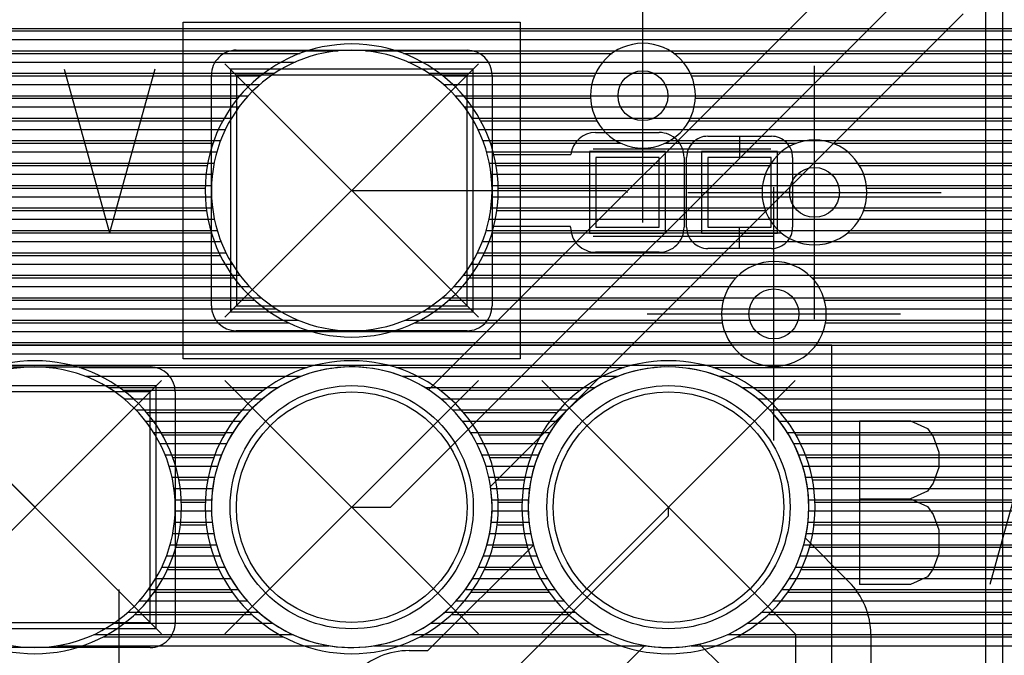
# Model space of a CAD drawing. Extents: x 25 to 291, y 23 to 136.
# Tile 74 of 147: x 74 to 82, y 74 to 79. Entities that reach past the tile are written whole.
import ezdxf

# ---------------------------------------------------------------- set-up
doc = ezdxf.new("R2010")
doc.units = 0
doc.layers.get('0').update_dxf_attribs({"linetype": 'CONTINUOUS'})
for name, color, linetype in [('copper_layer_2', 1, 'CONTINUOUS'), ('copper_layer_3', 3, 'CONTINUOUS'), ('copper_layer_bottom', 4, 'CONTINUOUS'), ('copper_layer_top', 5, 'CONTINUOUS'), ('drill_drawing', 6, 'CONTINUOUS'), ('paste_mask_top', 2, 'CONTINUOUS'), ('silkscreen_top', 1, 'CONTINUOUS'), ('solder_mask_bottom', 1, 'CONTINUOUS'), ('solder_mask_top', 1, 'CONTINUOUS')]:
    doc.layers.add(name, color=color, linetype=linetype)

# ---------------------------------------------------------------- blocks, each defined once
blk = doc.blocks.new('D20')
blk.add_circle((0, 0), 0.2)
blk = doc.blocks.new('D163')
blk.add_lwpolyline([(0.92456, 0.92456), (-0.92456, 0.92456), (-0.92456, -0.92456), (0.92456, -0.92456)], close=True)
blk = doc.blocks.new('D164')
blk.add_circle((0, 0), 0.9249)
blk = doc.blocks.new('D466')
blk.add_lwpolyline([(0.254, 0.2794), (-0.254, 0.2794), (-0.254, -0.2794), (0.254, -0.2794)], close=True)
blk = doc.blocks.new('D446')
blk.add_lwpolyline([(0.97282, 0.97282), (-0.97282, 0.97282), (-0.97282, -0.97282), (0.97282, -0.97282)], close=True)
blk = doc.blocks.new('D447')
blk.add_circle((0, 0), 0.975)
blk = doc.blocks.new('D555')
blk.add_lwpolyline([(0.3048, 0.32766), (-0.3048, 0.32766), (-0.3048, -0.32766), (0.3048, -0.32766)], close=True)

msp = doc.modelspace()

# ---------------------------------------------------------------- linework, layer by layer
at = {"layer": 'copper_layer_2', "color": 1}
for points in [[(45.800102, 78.889764), (86.050292, 78.889764)], [(45.800102, 78.799848), (86.050292, 78.799848)], [(45.800102, 78.709931), (76.580645, 78.709931)], [(76.799594, 78.709931), (86.050292, 78.709931)], [(45.800102, 78.619761), (76.236982, 78.619761)], [(77.14351, 78.619761), (86.050292, 78.619761)], [(45.800102, 78.529845), (76.071628, 78.529845)], [(77.308865, 78.529845), (86.050292, 78.529845)], [(45.800102, 78.439929), (75.952756, 78.439929)], [(77.427483, 78.439929), (86.050292, 78.439929)], [(45.800102, 78.349759), (75.8603, 78.349759)], [(77.519939, 78.349759), (86.050292, 78.349759)], [(45.800102, 78.259843), (75.786132, 78.259843)], [(77.594107, 78.259843), (86.050292, 78.259843)], [(45.800102, 78.169926), (75.725933, 78.169926)], [(77.654305, 78.169926), (86.050292, 78.169926)], [(45.800102, 78.079756), (75.677419, 78.079756)], [(77.703073, 78.079756), (86.050292, 78.079756)], [(45.800102, 77.98984), (75.638557, 77.98984)], [(77.741681, 77.98984), (86.050292, 77.98984)], [(45.800102, 77.899924), (75.608585, 77.899924)], [(77.771654, 77.899924), (86.050292, 77.899924)], [(45.800102, 77.809754), (75.586741, 77.809754)], [(77.793498, 77.809754), (86.050292, 77.809754)], [(45.800102, 77.719837), (75.572517, 77.719837)], [(77.807722, 77.719837), (86.050292, 77.719837)], [(45.800102, 77.629921), (75.565913, 77.629921)], [(77.81458, 77.629921), (86.050292, 77.629921)], [(45.800102, 77.539751), (75.566167, 77.539751)], [(77.814072, 77.539751), (86.050292, 77.539751)], [(45.800102, 77.449835), (75.574041, 77.449835)], [(77.806452, 77.449835), (86.050292, 77.449835)], [(45.800102, 77.359919), (75.589027, 77.359919)], [(77.791212, 77.359919), (86.050292, 77.359919)], [(45.800102, 77.269749), (75.611633, 77.269749)], [(77.768606, 77.269749), (86.050292, 77.269749)], [(45.800102, 77.179832), (75.642621, 77.179832)], [(77.737617, 77.179832), (86.050292, 77.179832)], [(45.800102, 77.089916), (75.682499, 77.089916)], [(77.697739, 77.089916), (86.050292, 77.089916)], [(45.800102, 76.999746), (75.732537, 76.999746)], [(77.647955, 76.999746), (86.050292, 76.999746)], [(45.800102, 76.90983), (75.79426, 76.90983)], [(77.586233, 76.90983), (86.050292, 76.90983)], [(45.800102, 76.819914), (75.870206, 76.819914)], [(77.510033, 76.819914), (86.050292, 76.819914)], [(45.800102, 76.729743), (75.965202, 76.729743)], [(77.415037, 76.729743), (86.050292, 76.729743)], [(45.800102, 76.639827), (76.088138, 76.639827)], [(77.292355, 76.639827), (86.050292, 76.639827)], [(45.800102, 76.549911), (76.261875, 76.549911)], [(77.118364, 76.549911), (86.050292, 76.549911)], [(45.800102, 76.459741), (86.050292, 76.459741)], [(45.800102, 76.369825), (86.050292, 76.369825)], [(45.800102, 76.279909), (86.050292, 76.279909)], [(45.800102, 76.189738), (86.050292, 76.189738)], [(74.554991, 76.099822), (76.285497, 76.099822)], [(77.094996, 76.099822), (78.825502, 76.099822)], [(79.635001, 76.099822), (86.050292, 76.099822)], [(74.737363, 76.009906), (76.103124, 76.009906)], [(77.277369, 76.009906), (78.643129, 76.009906)], [(79.817374, 76.009906), (86.050292, 76.009906)], [(74.863856, 75.919736), (75.976378, 75.919736)], [(77.403861, 75.919736), (78.516383, 75.919736)], [(79.943866, 75.919736), (86.050292, 75.919736)], [(74.961138, 75.82982), (75.879096, 75.82982)], [(77.501143, 75.82982), (78.419101, 75.82982)], [(80.041148, 75.82982), (86.050292, 75.82982)], [(75.038862, 75.739903), (75.801372, 75.739903)], [(77.578867, 75.739903), (78.341377, 75.739903)], [(80.118872, 75.739903), (86.050292, 75.739903)], [(75.102108, 75.649733), (75.738379, 75.649733)], [(77.642113, 75.649733), (78.278385, 75.649733)], [(80.182118, 75.649733), (86.050292, 75.649733)], [(75.153162, 75.559817), (75.687325, 75.559817)], [(77.693167, 75.559817), (78.22733, 75.559817)], [(80.233172, 75.559817), (86.050292, 75.559817)], [(75.194056, 75.469901), (75.646431, 75.469901)], [(77.734061, 75.469901), (78.186436, 75.469901)], [(80.274067, 75.469901), (86.050292, 75.469901)], [(75.225806, 75.379731), (75.614427, 75.379731)], [(77.765812, 75.379731), (78.154432, 75.379731)], [(80.305817, 75.379731), (86.050292, 75.379731)], [(75.249428, 75.289815), (75.591059, 75.289815)], [(77.789434, 75.289815), (78.131064, 75.289815)], [(80.329439, 75.289815), (86.050292, 75.289815)], [(75.265177, 75.199898), (75.575057, 75.199898)], [(77.805182, 75.199898), (78.115062, 75.199898)], [(80.345187, 75.199898), (86.050292, 75.199898)], [(75.273559, 75.109728), (75.566675, 75.109728)], [(77.813564, 75.109728), (78.10668, 75.109728)], [(80.353569, 75.109728), (86.050292, 75.109728)], [(75.274829, 75.019812), (75.565659, 75.019812)], [(77.814834, 75.019812), (78.105664, 75.019812)], [(80.354839, 75.019812), (86.050292, 75.019812)], [(75.268733, 74.929896), (75.571501, 74.929896)], [(77.808738, 74.929896), (78.111506, 74.929896)], [(80.348743, 74.929896), (86.050292, 74.929896)], [(75.255271, 74.839726), (75.584963, 74.839726)], [(77.795276, 74.839726), (78.124968, 74.839726)], [(80.335281, 74.839726), (86.050292, 74.839726)], [(75.234442, 74.749809), (75.606045, 74.749809)], [(77.774448, 74.749809), (78.14605, 74.749809)], [(80.314453, 74.749809), (86.050292, 74.749809)], [(75.205232, 74.659893), (75.635001, 74.659893)], [(77.745237, 74.659893), (78.175006, 74.659893)], [(80.285243, 74.659893), (86.050292, 74.659893)], [(75.167386, 74.569723), (75.672847, 74.569723)], [(77.707391, 74.569723), (78.212852, 74.569723)], [(80.247396, 74.569723), (86.050292, 74.569723)], [(75.119888, 74.479807), (75.720345, 74.479807)], [(77.659893, 74.479807), (78.260351, 74.479807)], [(80.199898, 74.479807), (86.050292, 74.479807)], [(75.06096, 74.389891), (75.779274, 74.389891)], [(77.600965, 74.389891), (78.319279, 74.389891)], [(80.14097, 74.389891), (86.050292, 74.389891)], [(74.988316, 74.299721), (75.851918, 74.299721)], [(77.528321, 74.299721), (78.391923, 74.299721)], [(80.068326, 74.299721), (86.050292, 74.299721)], [(74.898146, 74.209804), (75.942088, 74.209804)], [(77.438151, 74.209804), (78.482093, 74.209804)], [(79.978156, 74.209804), (86.050292, 74.209804)], [(74.782576, 74.119888), (76.057658, 74.119888)], [(77.322581, 74.119888), (78.597663, 74.119888)], [(79.862586, 74.119888), (86.050292, 74.119888)], [(74.624079, 74.029718), (76.216154, 74.029718)], [(77.164084, 74.029718), (78.75616, 74.029718)], [(79.704089, 74.029718), (86.050292, 74.029718)], [(74.331217, 73.939802), (76.509017, 73.939802)], [(76.871222, 73.939802), (79.049022, 73.939802)], [(79.411227, 73.939802), (86.050292, 73.939802)]]:
    msp.add_lwpolyline(points, dxfattribs=at)
for points in [[(77.815088, 77.590043), (77.815088, 77.590043), (77.815088, 77.590043, 1), (75.565151, 77.590043), (75.565151, 77.590043), (75.565151, 77.590043, 1), (77.815088, 77.590043), (77.815088, 77.590043)], [(77.815088, 77.590043), (77.815088, 77.590043), (77.815088, 77.590043, 1), (75.565151, 77.590043), (75.565151, 77.590043), (75.565151, 77.590043, 1), (77.815088, 77.590043), (77.815088, 77.590043)], [(75.275083, 75.050038), (75.275083, 75.050038), (75.275083, 75.050038, 1), (73.025146, 75.050038), (73.025146, 75.050038), (73.025146, 75.050038, 1), (75.275083, 75.050038), (75.275083, 75.050038)], [(75.275083, 75.050038), (75.275083, 75.050038), (75.275083, 75.050038, 1), (73.025146, 75.050038), (73.025146, 75.050038), (73.025146, 75.050038, 1), (75.275083, 75.050038), (75.275083, 75.050038)], [(77.815088, 75.050038), (77.815088, 75.050038), (77.815088, 75.050038, 1), (75.565151, 75.050038), (75.565151, 75.050038), (75.565151, 75.050038, 1), (77.815088, 75.050038), (77.815088, 75.050038)], [(77.815088, 75.050038), (77.815088, 75.050038), (77.815088, 75.050038, 1), (75.565151, 75.050038), (75.565151, 75.050038), (75.565151, 75.050038, 1), (77.815088, 75.050038), (77.815088, 75.050038)], [(80.355093, 75.050038), (80.355093, 75.050038), (80.355093, 75.050038, 1), (78.105156, 75.050038), (78.105156, 75.050038), (78.105156, 75.050038, 1), (80.355093, 75.050038), (80.355093, 75.050038)], [(80.355093, 75.050038), (80.355093, 75.050038), (80.355093, 75.050038, 1), (78.105156, 75.050038), (78.105156, 75.050038), (78.105156, 75.050038, 1), (80.355093, 75.050038), (80.355093, 75.050038)]]:
    msp.add_lwpolyline(points, format="xyb", dxfattribs=at)
at = {"layer": 'copper_layer_3', "color": 3}
for points in [[(70.952502, 78.869698), (85.875286, 78.869698)], [(70.869698, 78.689865), (76.276099, 78.689865)], [(77.10414, 78.689865), (78.778004, 78.689865)], [(79.272289, 78.689865), (85.875286, 78.689865)], [(63.12319, 78.509779), (75.958852, 78.509779)], [(77.421387, 78.509779), (78.636779, 78.509779)], [(79.413513, 78.509779), (85.875286, 78.509779)], [(60.04826, 78.329947), (75.777242, 78.329947)], [(77.603251, 78.329947), (78.605537, 78.329947)], [(79.444755, 78.329947), (85.875286, 78.329947)], [(72.597155, 78.14986), (75.657099, 78.14986)], [(77.723393, 78.14986), (78.656083, 78.14986)], [(79.394209, 78.14986), (85.875286, 78.14986)], [(72.738633, 77.969774), (75.578105, 77.969774)], [(77.802134, 77.969774), (78.847092, 77.969774)], [(79.203454, 77.969774), (80.256541, 77.969774)], [(80.543815, 77.969774), (85.875286, 77.969774)], [(72.769622, 77.789942), (75.532131, 77.789942)], [(77.848108, 77.789942), (80.039116, 77.789942)], [(80.76124, 77.789942), (85.875286, 77.789942)], [(72.719329, 77.609855), (75.515367, 77.609855)], [(77.864872, 77.609855), (79.981712, 77.609855)], [(80.818644, 77.609855), (85.875286, 77.609855)], [(72.528321, 77.429769), (75.526035, 77.429769)], [(77.854204, 77.429769), (80.006096, 77.429769)], [(80.79426, 77.429769), (85.875286, 77.429769)], [(49.01016, 77.249936), (75.565405, 77.249936)], [(77.814834, 77.249936), (80.13462, 77.249936)], [(80.665735, 77.249936), (85.875286, 77.249936)], [(49.01016, 77.06985), (75.636525, 77.06985)], [(77.743713, 77.06985), (85.875286, 77.06985)], [(59.146812, 76.889764), (75.746761, 76.889764)], [(77.633731, 76.889764), (79.771146, 76.889764)], [(80.379223, 76.889764), (85.875286, 76.889764)], [(59.354077, 76.709931), (75.911862, 76.709931)], [(77.468377, 76.709931), (79.669799, 76.709931)], [(80.480569, 76.709931), (82.641351, 76.709931)], [(59.409195, 76.529845), (76.183896, 76.529845)], [(77.196342, 76.529845), (79.661163, 76.529845)], [(80.489205, 76.529845), (82.543307, 76.529845)], [(67.294387, 76.349759), (79.737871, 76.349759)], [(80.412497, 76.349759), (82.536957, 76.349759)], [(74.506477, 76.169926), (76.333757, 76.169926)], [(77.046482, 76.169926), (78.873762, 76.169926)], [(79.586487, 76.169926), (82.616713, 76.169926)], [(74.855728, 75.98984), (75.98476, 75.98984)], [(77.395733, 75.98984), (78.524765, 75.98984)], [(79.935738, 75.98984), (85.875286, 75.98984)], [(75.046482, 75.809754), (75.793752, 75.809754)], [(77.586487, 75.809754), (78.333757, 75.809754)], [(80.126492, 75.809754), (85.875286, 75.809754)], [(75.172212, 75.629921), (75.668021, 75.629921)], [(77.712217, 75.629921), (78.208026, 75.629921)], [(80.252223, 75.629921), (85.875286, 75.629921)], [(75.255017, 75.449835), (75.585217, 75.449835)], [(77.795022, 75.449835), (78.125222, 75.449835)], [(80.335027, 75.449835), (85.875286, 75.449835)], [(75.304547, 75.269749), (75.535941, 75.269749)], [(77.844552, 75.269749), (78.075946, 75.269749)], [(80.384557, 75.269749), (85.875286, 75.269749)], [(75.324613, 75.089916), (75.515875, 75.089916)], [(77.864618, 75.089916), (78.05588, 75.089916)], [(80.404623, 75.089916), (85.875286, 75.089916)], [(75.316739, 74.90983), (75.523495, 74.90983)], [(77.856744, 74.90983), (78.0635, 74.90983)], [(80.396749, 74.90983), (85.875286, 74.90983)], [(75.280671, 74.729743), (75.559563, 74.729743)], [(77.820676, 74.729743), (78.099568, 74.729743)], [(80.360681, 74.729743), (85.875286, 74.729743)], [(75.21336, 74.549911), (75.626873, 74.549911)], [(77.753366, 74.549911), (78.166878, 74.549911)], [(80.293371, 74.549911), (85.875286, 74.549911)], [(75.108204, 74.369825), (75.732029, 74.369825)], [(77.648209, 74.369825), (78.272035, 74.369825)], [(80.188214, 74.369825), (85.875286, 74.369825)], [(74.95047, 74.189738), (75.889764, 74.189738)], [(77.490475, 74.189738), (78.429769, 74.189738)], [(80.03048, 74.189738), (85.875286, 74.189738)], [(74.696469, 74.009906), (76.144018, 74.009906)], [(77.236474, 74.009906), (78.684023, 74.009906)], [(79.77648, 74.009906), (85.875286, 74.009906)]]:
    msp.add_lwpolyline(points, dxfattribs=at)
for points in [[(77.865126, 77.590043), (77.865126, 77.590043), (77.865126, 77.590043, 1), (75.515113, 77.590043), (75.515113, 77.590043), (75.515113, 77.590043, 1), (77.865126, 77.590043), (77.865126, 77.590043)], [(77.865126, 77.590043), (77.865126, 77.590043), (77.865126, 77.590043, 1), (75.515113, 77.590043), (75.515113, 77.590043), (75.515113, 77.590043, 1), (77.865126, 77.590043), (77.865126, 77.590043)], [(79.445263, 78.350267), (79.445263, 78.350267), (79.445263, 78.350267, 1), (78.605029, 78.350267), (78.605029, 78.350267), (78.605029, 78.350267, 1), (79.445263, 78.350267), (79.445263, 78.350267)], [(79.445263, 78.350267), (79.445263, 78.350267), (79.445263, 78.350267, 1), (78.605029, 78.350267), (78.605029, 78.350267), (78.605029, 78.350267, 1), (79.445263, 78.350267), (79.445263, 78.350267)], [(80.820168, 77.575057), (80.820168, 77.575057), (80.820168, 77.575057, 1), (79.979934, 77.575057), (79.979934, 77.575057), (79.979934, 77.575057, 1), (80.820168, 77.575057), (80.820168, 77.575057)], [(80.820168, 77.575057), (80.820168, 77.575057), (80.820168, 77.575057, 1), (79.979934, 77.575057), (79.979934, 77.575057), (79.979934, 77.575057, 1), (80.820168, 77.575057), (80.820168, 77.575057)], [(80.495047, 76.600203), (80.495047, 76.600203), (80.495047, 76.600203, 1), (79.655321, 76.600203), (79.655321, 76.600203), (79.655321, 76.600203, 1), (80.495047, 76.600203), (80.495047, 76.600203)], [(80.495047, 76.600203), (80.495047, 76.600203), (80.495047, 76.600203, 1), (79.655321, 76.600203), (79.655321, 76.600203), (79.655321, 76.600203, 1), (80.495047, 76.600203), (80.495047, 76.600203)], [(75.325121, 75.050038), (75.325121, 75.050038), (75.325121, 75.050038, 1), (72.975108, 75.050038), (72.975108, 75.050038), (72.975108, 75.050038, 1), (75.325121, 75.050038), (75.325121, 75.050038)], [(75.325121, 75.050038), (75.325121, 75.050038), (75.325121, 75.050038, 1), (72.975108, 75.050038), (72.975108, 75.050038), (72.975108, 75.050038, 1), (75.325121, 75.050038), (75.325121, 75.050038)], [(77.865126, 75.050038), (77.865126, 75.050038), (77.865126, 75.050038, 1), (75.515113, 75.050038), (75.515113, 75.050038), (75.515113, 75.050038, 1), (77.865126, 75.050038), (77.865126, 75.050038)], [(77.865126, 75.050038), (77.865126, 75.050038), (77.865126, 75.050038, 1), (75.515113, 75.050038), (75.515113, 75.050038), (75.515113, 75.050038, 1), (77.865126, 75.050038), (77.865126, 75.050038)], [(80.405131, 75.050038), (80.405131, 75.050038), (80.405131, 75.050038, 1), (78.055118, 75.050038), (78.055118, 75.050038), (78.055118, 75.050038, 1), (80.405131, 75.050038), (80.405131, 75.050038)], [(80.405131, 75.050038), (80.405131, 75.050038), (80.405131, 75.050038, 1), (78.055118, 75.050038), (78.055118, 75.050038), (78.055118, 75.050038, 1), (80.405131, 75.050038), (80.405131, 75.050038)]]:
    msp.add_lwpolyline(points, format="xyb", dxfattribs=at)
at = {"layer": 'copper_layer_bottom', "color": 4}
for points in [[(77.305563, 75.991872), (80.825248, 79.511557), (80.825248, 81.863856), (79.788672, 82.900178), (72.700025, 82.900178)], [(81.910084, 71.875032), (81.910084, 81.93015), (81.719583, 82.12065)], [(76.690119, 75.050038), (77.000254, 75.050038), (81.275083, 79.325121), (81.275083, 82.050038)], [(81.593345, 79.006858), (77.802896, 75.216408)], [(46.965202, 78.889764), (80.203454, 78.889764)], [(81.476251, 78.889764), (81.910084, 78.889764)], [(46.965202, 78.799848), (80.113538, 78.799848)], [(81.386335, 78.799848), (81.910084, 78.799848)], [(46.965202, 78.709931), (75.719329, 78.709931)], [(75.76505, 78.715265), (77.615189, 78.715265)], [(77.661163, 78.709931), (80.023368, 78.709931)], [(81.296165, 78.709931), (81.910084, 78.709931)], [(46.965202, 78.619761), (75.594615, 78.619761)], [(77.785624, 78.619761), (79.933452, 78.619761)], [(81.206248, 78.619761), (81.910084, 78.619761)], [(46.965202, 78.529845), (75.565659, 78.529845)], [(75.565151, 76.665227), (75.565151, 78.515113)], [(77.81458, 78.529845), (79.843536, 78.529845)], [(77.815088, 78.515113), (77.815088, 76.665227)], [(81.116332, 78.529845), (81.910084, 78.529845)], [(46.965202, 78.439929), (75.565151, 78.439929)], [(77.815088, 78.439929), (79.753366, 78.439929)], [(81.026162, 78.439929), (81.910084, 78.439929)], [(46.965202, 78.349759), (75.565151, 78.349759)], [(77.815088, 78.349759), (79.663449, 78.349759)], [(80.936246, 78.349759), (81.910084, 78.349759)], [(46.965202, 78.259843), (75.565151, 78.259843)], [(77.815088, 78.259843), (79.573533, 78.259843)], [(80.84633, 78.259843), (81.910084, 78.259843)], [(46.965202, 78.169926), (75.565151, 78.169926)], [(77.815088, 78.169926), (79.483363, 78.169926)], [(80.75616, 78.169926), (81.910084, 78.169926)], [(46.965202, 78.079756), (75.565151, 78.079756)], [(77.815088, 78.079756), (79.393447, 78.079756)], [(80.666243, 78.079756), (81.910084, 78.079756)], [(46.965202, 77.98984), (75.565151, 77.98984)], [(77.815088, 77.98984), (79.303531, 77.98984)], [(80.576327, 77.98984), (81.910084, 77.98984)], [(46.965202, 77.899924), (75.565151, 77.899924)], [(77.815088, 77.899924), (79.21336, 77.899924)], [(80.486157, 77.899924), (81.910084, 77.899924)], [(46.965202, 77.809754), (75.565151, 77.809754)], [(77.815088, 77.809754), (79.123444, 77.809754)], [(80.396241, 77.809754), (81.910084, 77.809754)], [(46.965202, 77.719837), (75.565151, 77.719837)], [(77.815088, 77.719837), (79.033528, 77.719837)], [(80.306325, 77.719837), (81.910084, 77.719837)], [(46.965202, 77.629921), (75.565151, 77.629921)], [(77.815088, 77.629921), (78.943358, 77.629921)], [(80.216154, 77.629921), (81.910084, 77.629921)], [(46.965202, 77.539751), (75.565151, 77.539751)], [(77.815088, 77.539751), (78.853442, 77.539751)], [(80.126238, 77.539751), (81.910084, 77.539751)], [(46.965202, 77.449835), (75.565151, 77.449835)], [(77.815088, 77.449835), (78.763526, 77.449835)], [(80.036322, 77.449835), (81.910084, 77.449835)], [(46.965202, 77.359919), (75.565151, 77.359919)], [(77.815088, 77.359919), (78.673355, 77.359919)], [(79.946152, 77.359919), (81.910084, 77.359919)], [(46.965202, 77.269749), (75.565151, 77.269749)], [(77.815088, 77.269749), (78.583439, 77.269749)], [(79.856236, 77.269749), (81.910084, 77.269749)], [(46.965202, 77.179832), (75.565151, 77.179832)], [(77.815088, 77.179832), (78.493523, 77.179832)], [(79.76632, 77.179832), (81.910084, 77.179832)], [(46.965202, 77.089916), (75.565151, 77.089916)], [(77.815088, 77.089916), (78.403353, 77.089916)], [(79.676149, 77.089916), (81.910084, 77.089916)], [(46.965202, 76.999746), (75.565151, 76.999746)], [(77.815088, 76.999746), (78.313437, 76.999746)], [(79.586233, 76.999746), (81.910084, 76.999746)], [(46.965202, 76.90983), (75.565151, 76.90983)], [(77.815088, 76.90983), (78.22352, 76.90983)], [(79.496317, 76.90983), (81.910084, 76.90983)], [(46.965202, 76.819914), (75.565151, 76.819914)], [(77.815088, 76.819914), (78.13335, 76.819914)], [(79.406147, 76.819914), (81.910084, 76.819914)], [(46.965202, 76.729743), (75.565151, 76.729743)], [(77.815088, 76.729743), (78.043434, 76.729743)], [(79.316231, 76.729743), (81.910084, 76.729743)], [(46.965202, 76.639827), (75.566675, 76.639827)], [(77.813564, 76.639827), (77.953518, 76.639827)], [(79.226314, 76.639827), (81.910084, 76.639827)], [(46.965202, 76.549911), (75.601727, 76.549911)], [(77.778512, 76.549911), (77.863348, 76.549911)], [(79.136144, 76.549911), (81.910084, 76.549911)], [(46.965202, 76.459741), (77.773432, 76.459741)], [(77.615189, 76.465075), (75.76505, 76.465075)], [(79.046228, 76.459741), (81.910084, 76.459741)], [(46.965202, 76.369825), (77.683515, 76.369825)], [(78.956312, 76.369825), (81.910084, 76.369825)], [(46.965202, 76.279909), (77.593345, 76.279909)], [(78.866142, 76.279909), (81.910084, 76.279909)], [(46.965202, 76.189738), (77.503429, 76.189738)], [(78.776226, 76.189738), (81.910084, 76.189738)], [(73.225044, 76.17526), (75.075184, 76.17526)], [(75.231648, 76.099822), (76.285497, 76.099822)], [(77.094996, 76.099822), (77.413513, 76.099822)], [(78.686309, 76.099822), (78.825502, 76.099822)], [(79.635001, 76.099822), (81.910084, 76.099822)], [(75.272035, 76.009906), (76.103124, 76.009906)], [(75.275083, 75.975108), (75.275083, 74.125222)], [(77.277369, 76.009906), (77.323343, 76.009906)], [(78.596139, 76.009906), (78.643129, 76.009906)], [(79.817374, 76.009906), (81.910084, 76.009906)], [(75.275083, 75.919736), (75.976378, 75.919736)], [(78.506223, 75.919736), (78.516383, 75.919736)], [(79.943866, 75.919736), (81.910084, 75.919736)], [(75.275083, 75.82982), (75.879096, 75.82982)], [(78.416307, 75.82982), (78.419101, 75.82982)], [(80.041148, 75.82982), (81.910084, 75.82982)], [(75.275083, 75.739903), (75.801372, 75.739903)], [(78.326137, 75.739903), (78.341377, 75.739903)], [(80.118872, 75.739903), (81.910084, 75.739903)], [(75.275083, 75.649733), (75.738379, 75.649733)], [(78.23622, 75.649733), (78.278385, 75.649733)], [(80.182118, 75.649733), (81.910084, 75.649733)], [(75.275083, 75.559817), (75.687325, 75.559817)], [(78.146304, 75.559817), (78.22733, 75.559817)], [(80.233172, 75.559817), (81.910084, 75.559817)], [(75.275083, 75.469901), (75.646431, 75.469901)], [(78.056134, 75.469901), (78.186436, 75.469901)], [(80.274067, 75.469901), (81.910084, 75.469901)], [(75.275083, 75.379731), (75.614427, 75.379731)], [(77.966218, 75.379731), (78.154432, 75.379731)], [(80.305817, 75.379731), (81.910084, 75.379731)], [(75.275083, 75.289815), (75.591059, 75.289815)], [(77.876302, 75.289815), (78.131064, 75.289815)], [(80.329439, 75.289815), (81.910084, 75.289815)], [(75.275083, 75.199898), (75.575057, 75.199898)], [(77.805182, 75.199898), (78.115062, 75.199898)], [(80.345187, 75.199898), (81.910084, 75.199898)], [(75.275083, 75.109728), (75.566675, 75.109728)], [(77.813564, 75.109728), (78.10668, 75.109728)], [(80.353569, 75.109728), (81.910084, 75.109728)], [(75.275083, 75.019812), (75.565659, 75.019812)], [(77.814834, 75.019812), (78.105664, 75.019812)], [(80.354839, 75.019812), (81.910084, 75.019812)], [(75.275083, 74.929896), (75.571501, 74.929896)], [(77.808738, 74.929896), (78.111506, 74.929896)], [(80.348743, 74.929896), (81.910084, 74.929896)], [(75.275083, 74.839726), (75.584963, 74.839726)], [(77.795276, 74.839726), (78.124968, 74.839726)], [(80.335281, 74.839726), (81.910084, 74.839726)], [(75.275083, 74.749809), (75.606045, 74.749809)], [(77.774448, 74.749809), (78.14605, 74.749809)], [(80.314453, 74.749809), (81.910084, 74.749809)], [(75.275083, 74.659893), (75.635001, 74.659893)], [(77.745237, 74.659893), (78.175006, 74.659893)], [(80.285243, 74.659893), (81.910084, 74.659893)], [(75.275083, 74.569723), (75.672847, 74.569723)], [(77.707391, 74.569723), (78.212852, 74.569723)], [(80.247396, 74.569723), (81.910084, 74.569723)], [(75.275083, 74.479807), (75.720345, 74.479807)], [(77.659893, 74.479807), (78.260351, 74.479807)], [(80.199898, 74.479807), (81.910084, 74.479807)], [(75.275083, 74.389891), (75.779274, 74.389891)], [(77.600965, 74.389891), (78.319279, 74.389891)], [(80.14097, 74.389891), (81.910084, 74.389891)], [(75.275083, 74.299721), (75.851918, 74.299721)], [(77.528321, 74.299721), (78.391923, 74.299721)], [(80.068326, 74.299721), (81.910084, 74.299721)], [(75.275083, 74.209804), (75.942088, 74.209804)], [(77.438151, 74.209804), (78.482093, 74.209804)], [(79.978156, 74.209804), (81.910084, 74.209804)], [(75.275083, 74.119888), (76.057658, 74.119888)], [(77.322581, 74.119888), (78.597663, 74.119888)], [(79.862586, 74.119888), (81.910084, 74.119888)], [(75.250953, 74.029718), (76.216154, 74.029718)], [(77.164084, 74.029718), (78.75616, 74.029718)], [(79.704089, 74.029718), (81.910084, 74.029718)], [(75.075184, 73.92507), (73.225044, 73.92507)], [(75.150368, 73.939802), (76.509017, 73.939802)], [(76.871222, 73.939802), (79.049022, 73.939802)], [(79.411227, 73.939802), (81.910084, 73.939802)]]:
    msp.add_lwpolyline(points, dxfattribs=at)
for points in [[(75.76505, 78.715265), (75.76505, 78.715265), (75.76505, 78.715265, 0.415111), (75.565151, 78.515113), (75.565151, 78.515113)], [(77.815088, 78.515113), (77.815088, 78.515113), (77.815088, 78.515113, 0.413315), (77.615189, 78.715265), (77.615189, 78.715265)], [(75.565151, 76.665227), (75.565151, 76.665227), (75.565151, 76.665227, 0.413315), (75.76505, 76.465075), (75.76505, 76.465075)], [(77.615189, 76.465075), (77.615189, 76.465075), (77.615189, 76.465075, 0.415111), (77.815088, 76.665227), (77.815088, 76.665227)], [(75.275083, 75.975108), (75.275083, 75.975108), (75.275083, 75.975108, 0.413315), (75.075184, 76.17526), (75.075184, 76.17526)], [(77.305563, 75.991872), (77.305563, 75.991872), (77.305563, 75.991872, 4.671079), (77.802896, 75.216408), (77.802896, 75.216408)], [(80.355093, 75.050038), (80.355093, 75.050038), (80.355093, 75.050038, 1), (78.105156, 75.050038), (78.105156, 75.050038), (78.105156, 75.050038, 1), (80.355093, 75.050038), (80.355093, 75.050038)], [(80.355093, 75.050038), (80.355093, 75.050038), (80.355093, 75.050038, 1), (78.105156, 75.050038), (78.105156, 75.050038), (78.105156, 75.050038, 1), (80.355093, 75.050038), (80.355093, 75.050038)], [(75.075184, 73.92507), (75.075184, 73.92507), (75.075184, 73.92507, 0.415111), (75.275083, 74.125222), (75.275083, 74.125222)]]:
    msp.add_lwpolyline(points, format="xyb", dxfattribs=at)
at = {"layer": 'copper_layer_top', "color": 5}
for points in [[(81.307087, 69.21844), (81.77521, 69.686563), (81.77521, 90.028194)], [(68.315215, 78.889764), (81.77521, 78.889764)], [(68.315215, 78.799848), (81.77521, 78.799848)], [(68.304039, 78.709931), (75.719329, 78.709931)], [(75.76505, 78.715265), (77.615189, 78.715265)], [(77.661163, 78.709931), (81.77521, 78.709931)], [(68.224536, 78.619761), (75.594615, 78.619761)], [(77.785624, 78.619761), (81.77521, 78.619761)], [(45.700025, 78.529845), (75.565659, 78.529845)], [(75.565151, 76.665227), (75.565151, 78.515113)], [(77.81458, 78.529845), (81.77521, 78.529845)], [(77.815088, 78.515113), (77.815088, 77.880112), (78.446787, 77.880112)], [(45.700025, 78.439929), (75.565151, 78.439929)], [(77.815088, 78.439929), (81.77521, 78.439929)], [(45.700025, 78.349759), (75.565151, 78.349759)], [(77.815088, 78.349759), (81.77521, 78.349759)], [(45.700025, 78.259843), (75.565151, 78.259843)], [(77.815088, 78.259843), (81.77521, 78.259843)], [(45.700025, 78.169926), (75.565151, 78.169926)], [(77.815088, 78.169926), (81.77521, 78.169926)], [(45.700025, 78.079756), (75.565151, 78.079756)], [(77.815088, 78.079756), (81.77521, 78.079756)], [(78.645161, 78.055118), (79.155194, 78.055118)], [(79.545085, 78.025146), (80.055118, 78.025146)], [(79.800102, 78.025146), (79.800102, 77.85522)], [(45.700025, 77.98984), (75.565151, 77.98984)], [(77.815088, 77.98984), (78.497333, 77.98984)], [(79.303023, 77.98984), (79.441453, 77.98984)], [(80.159004, 77.98984), (81.77521, 77.98984)], [(45.700025, 77.899924), (75.565151, 77.899924)], [(77.815088, 77.899924), (78.450089, 77.899924)], [(79.350013, 77.899924), (79.381001, 77.899924)], [(79.355093, 77.85522), (79.355093, 77.295149)], [(79.375159, 77.295149), (79.375159, 77.85522)], [(80.219202, 77.899924), (81.77521, 77.899924)], [(80.225044, 77.85522), (80.225044, 77.295149)], [(45.700025, 77.809754), (75.565151, 77.809754)], [(79.355093, 77.809754), (79.375159, 77.809754)], [(80.225044, 77.809754), (81.77521, 77.809754)], [(45.700025, 77.719837), (75.565151, 77.719837)], [(79.355093, 77.719837), (79.375159, 77.719837)], [(80.225044, 77.719837), (81.77521, 77.719837)], [(45.700025, 77.629921), (75.565151, 77.629921)], [(79.355093, 77.629921), (79.375159, 77.629921)], [(80.225044, 77.629921), (81.77521, 77.629921)], [(45.700025, 77.539751), (75.565151, 77.539751)], [(76.690119, 77.590043), (78.885192, 77.590043), (78.900178, 77.575057)], [(79.355093, 77.539751), (79.375159, 77.539751)], [(79.800102, 77.575057), (80.400051, 77.575057)], [(80.225044, 77.575057), (80.055118, 77.575057)], [(80.225044, 77.539751), (81.77521, 77.539751)], [(45.700025, 77.449835), (75.565151, 77.449835)], [(79.355093, 77.449835), (79.375159, 77.449835)], [(80.225044, 77.449835), (81.77521, 77.449835)], [(45.700025, 77.359919), (75.565151, 77.359919)], [(79.355093, 77.359919), (79.375159, 77.359919)], [(80.225044, 77.359919), (81.77521, 77.359919)], [(78.445263, 77.295149), (78.445263, 77.300229), (77.815088, 77.300229), (77.815088, 76.665227)], [(79.800102, 77.125222), (79.800102, 77.295149)], [(72.541275, 77.269749), (75.565151, 77.269749)], [(77.815088, 77.269749), (78.446787, 77.269749)], [(79.353569, 77.269749), (79.376937, 77.269749)], [(80.223266, 77.269749), (81.77521, 77.269749)], [(72.643383, 77.193294), (73.661671, 76.17526), (75.075184, 76.17526)], [(72.656845, 77.179832), (75.565151, 77.179832)], [(77.815088, 77.179832), (78.481839, 77.179832)], [(79.318517, 77.179832), (79.420371, 77.179832)], [(80.055118, 77.125222), (79.545085, 77.125222)], [(80.180086, 77.179832), (81.77521, 77.179832)], [(72.746761, 77.089916), (75.565151, 77.089916)], [(77.815088, 77.089916), (81.77521, 77.089916)], [(79.155194, 77.09525), (78.645161, 77.09525)], [(72.836932, 76.999746), (75.565151, 76.999746)], [(77.815088, 76.999746), (81.77521, 76.999746)], [(72.926848, 76.90983), (75.565151, 76.90983)], [(77.815088, 76.90983), (81.77521, 76.90983)], [(54.835154, 63.325121), (54.835154, 71.050038), (60.660147, 76.875032), (72.325121, 76.875032), (74.150114, 75.050038)], [(73.016764, 76.819914), (75.565151, 76.819914)], [(77.815088, 76.819914), (81.77521, 76.819914)], [(73.106934, 76.729743), (75.565151, 76.729743)], [(77.815088, 76.729743), (81.77521, 76.729743)], [(73.19685, 76.639827), (75.566675, 76.639827)], [(77.813564, 76.639827), (81.77521, 76.639827)], [(73.286767, 76.549911), (75.601727, 76.549911)], [(77.778512, 76.549911), (81.77521, 76.549911)], [(73.376937, 76.459741), (81.77521, 76.459741)], [(77.615189, 76.465075), (75.76505, 76.465075)], [(73.466853, 76.369825), (81.77521, 76.369825)], [(73.556769, 76.279909), (81.77521, 76.279909)], [(73.646939, 76.189738), (81.77521, 76.189738)], [(75.231648, 76.099822), (76.285497, 76.099822)], [(77.094996, 76.099822), (78.825502, 76.099822)], [(79.635001, 76.099822), (81.77521, 76.099822)], [(75.272035, 76.009906), (76.103124, 76.009906)], [(75.275083, 75.975108), (75.275083, 74.125222)], [(77.277369, 76.009906), (78.643129, 76.009906)], [(79.817374, 76.009906), (81.77521, 76.009906)], [(75.275083, 75.919736), (75.976378, 75.919736)], [(77.403861, 75.919736), (78.516383, 75.919736)], [(79.943866, 75.919736), (81.77521, 75.919736)], [(75.275083, 75.82982), (75.879096, 75.82982)], [(77.501143, 75.82982), (78.419101, 75.82982)], [(80.041148, 75.82982), (81.77521, 75.82982)], [(75.275083, 75.739903), (75.801372, 75.739903)], [(77.578867, 75.739903), (78.341377, 75.739903)], [(80.118872, 75.739903), (81.77521, 75.739903)], [(75.275083, 75.649733), (75.738379, 75.649733)], [(77.642113, 75.649733), (78.278385, 75.649733)], [(80.182118, 75.649733), (81.77521, 75.649733)], [(75.275083, 75.559817), (75.687325, 75.559817)], [(77.693167, 75.559817), (78.22733, 75.559817)], [(80.233172, 75.559817), (81.77521, 75.559817)], [(75.275083, 75.469901), (75.646431, 75.469901)], [(77.734061, 75.469901), (78.186436, 75.469901)], [(80.274067, 75.469901), (81.77521, 75.469901)], [(75.275083, 75.379731), (75.614427, 75.379731)], [(77.765812, 75.379731), (78.154432, 75.379731)], [(80.305817, 75.379731), (81.77521, 75.379731)], [(75.275083, 75.289815), (75.591059, 75.289815)], [(77.789434, 75.289815), (78.131064, 75.289815)], [(80.329439, 75.289815), (81.77521, 75.289815)], [(75.275083, 75.199898), (75.575057, 75.199898)], [(77.805182, 75.199898), (78.115062, 75.199898)], [(80.345187, 75.199898), (81.77521, 75.199898)], [(75.275083, 75.109728), (75.566675, 75.109728)], [(77.813564, 75.109728), (78.10668, 75.109728)], [(80.353569, 75.109728), (81.77521, 75.109728)], [(71.125222, 72.400051), (76.250191, 72.400051), (76.450089, 72.600203), (77.150114, 73.300229), (77.550165, 73.300229), (79.230124, 74.980188), (79.230124, 75.050038), (80.251969, 74.028448)], [(75.275083, 75.019812), (75.565659, 75.019812)], [(77.814834, 75.019812), (78.105664, 75.019812)], [(80.354839, 75.019812), (81.77521, 75.019812)], [(75.275083, 74.929896), (75.571501, 74.929896)], [(77.808738, 74.929896), (78.111506, 74.929896)], [(80.348743, 74.929896), (81.77521, 74.929896)], [(75.275083, 74.839726), (75.584963, 74.839726)], [(77.795276, 74.839726), (78.124968, 74.839726)], [(80.335281, 74.839726), (81.77521, 74.839726)], [(80.327407, 74.801626), (80.676149, 74.452629)], [(75.275083, 74.749809), (75.606045, 74.749809)], [(77.150114, 73.900178), (77.301499, 73.900178), (78.147066, 74.745745)], [(77.774448, 74.749809), (78.14605, 74.749809)], [(80.378969, 74.749809), (81.77521, 74.749809)], [(75.275083, 74.659893), (75.635001, 74.659893)], [(77.745237, 74.659893), (78.061214, 74.659893)], [(80.469139, 74.659893), (81.77521, 74.659893)], [(75.275083, 74.569723), (75.672847, 74.569723)], [(77.707391, 74.569723), (77.971298, 74.569723)], [(80.559055, 74.569723), (81.77521, 74.569723)], [(75.275083, 74.479807), (75.720345, 74.479807)], [(77.659893, 74.479807), (77.881382, 74.479807)], [(80.648971, 74.479807), (81.77521, 74.479807)], [(75.275083, 74.389891), (75.779274, 74.389891)], [(77.600965, 74.389891), (77.791212, 74.389891)], [(80.730759, 74.389891), (81.77521, 74.389891)], [(75.275083, 74.299721), (75.851918, 74.299721)], [(77.528321, 74.299721), (77.701295, 74.299721)], [(80.787148, 74.299721), (81.77521, 74.299721)], [(75.275083, 74.209804), (75.942088, 74.209804)], [(77.438151, 74.209804), (77.611379, 74.209804)], [(80.823724, 74.209804), (81.77521, 74.209804)], [(75.275083, 74.119888), (76.057658, 74.119888)], [(77.322581, 74.119888), (77.521209, 74.119888)], [(80.844806, 74.119888), (81.77521, 74.119888)], [(61.950216, 63.325121), (61.950216, 64.750064), (62.900178, 65.700025), (71.575057, 65.700025), (74.150114, 68.275083), (76.600203, 68.275083), (80.251969, 71.926848), (80.251969, 74.028448)], [(75.250953, 74.029718), (76.216154, 74.029718)], [(77.164084, 74.029718), (77.431293, 74.029718)], [(80.851918, 74.029718), (81.77521, 74.029718)], [(80.851918, 74.028448), (80.851918, 71.926848)], [(75.075184, 73.92507), (73.225044, 73.92507)], [(74.150114, 68.875032), (76.351537, 68.875032), (79.652019, 72.175514), (79.652019, 73.779782), (79.478791, 73.95301)], [(75.150368, 73.939802), (76.509017, 73.939802)], [(76.871222, 73.939802), (77.341377, 73.939802)], [(79.039878, 73.941326), (77.974346, 72.875794)], [(79.038354, 73.939802), (79.049022, 73.939802)], [(79.411227, 73.939802), (79.491999, 73.939802)], [(80.851918, 73.939802), (81.77521, 73.939802)]]:
    msp.add_lwpolyline(points, dxfattribs=at)
for points in [[(75.76505, 78.715265), (75.76505, 78.715265), (75.76505, 78.715265, 0.415111), (75.565151, 78.515113), (75.565151, 78.515113)], [(77.815088, 78.515113), (77.815088, 78.515113), (77.815088, 78.515113, 0.413315), (77.615189, 78.715265), (77.615189, 78.715265)], [(78.645161, 78.055118), (78.645161, 78.055118), (78.645161, 78.055118, 0.377988), (78.446787, 77.880112), (78.446787, 77.880112)], [(79.355093, 77.85522), (79.355093, 77.85522), (79.355093, 77.85522, 0.414214), (79.155194, 78.055118), (79.155194, 78.055118)], [(79.545085, 78.025146), (79.545085, 78.025146), (79.545085, 78.025146, 0.414214), (79.375159, 77.85522), (79.375159, 77.85522)], [(80.225044, 77.85522), (80.225044, 77.85522), (80.225044, 77.85522, 0.414214), (80.055118, 78.025146), (80.055118, 78.025146)], [(78.445263, 77.295149), (78.445263, 77.295149), (78.445263, 77.295149, 0.414214), (78.645161, 77.09525), (78.645161, 77.09525)], [(79.155194, 77.09525), (79.155194, 77.09525), (79.155194, 77.09525, 0.414214), (79.355093, 77.295149), (79.355093, 77.295149)], [(79.375159, 77.295149), (79.375159, 77.295149), (79.375159, 77.295149, 0.414214), (79.545085, 77.125222), (79.545085, 77.125222)], [(80.055118, 77.125222), (80.055118, 77.125222), (80.055118, 77.125222, 0.414214), (80.225044, 77.295149), (80.225044, 77.295149)], [(75.565151, 76.665227), (75.565151, 76.665227), (75.565151, 76.665227, 0.413315), (75.76505, 76.465075), (75.76505, 76.465075)], [(77.615189, 76.465075), (77.615189, 76.465075), (77.615189, 76.465075, 0.415111), (77.815088, 76.665227), (77.815088, 76.665227)], [(75.275083, 75.975108), (75.275083, 75.975108), (75.275083, 75.975108, 0.413315), (75.075184, 76.17526), (75.075184, 76.17526)], [(77.815088, 75.050038), (77.815088, 75.050038), (77.815088, 75.050038, 1), (75.565151, 75.050038), (75.565151, 75.050038), (75.565151, 75.050038, 1), (77.815088, 75.050038), (77.815088, 75.050038)], [(77.815088, 75.050038), (77.815088, 75.050038), (77.815088, 75.050038, 1), (75.565151, 75.050038), (75.565151, 75.050038), (75.565151, 75.050038, 1), (77.815088, 75.050038), (77.815088, 75.050038)], [(80.327407, 74.801626), (80.327407, 74.801626), (80.327407, 74.801626, 1.285151), (78.147066, 74.745745), (78.147066, 74.745745)], [(80.851918, 74.028448), (80.851918, 74.028448), (80.851918, 74.028448, 0.199058), (80.676149, 74.452629), (80.676149, 74.452629)], [(75.075184, 73.92507), (75.075184, 73.92507), (75.075184, 73.92507, 0.415111), (75.275083, 74.125222), (75.275083, 74.125222)], [(77.150114, 73.900178), (77.150114, 73.900178), (77.150114, 73.900178, 0.199058), (76.725933, 73.724409), (76.725933, 73.724409)], [(79.039878, 73.941326), (79.039878, 73.941326), (79.039878, 73.941326, 0.09866), (79.478791, 73.95301), (79.478791, 73.95301)]]:
    msp.add_lwpolyline(points, format="xyb", dxfattribs=at)
at = {"layer": 'drill_drawing', "color": 6}
for points in [[(79.025146, 77.334265), (79.025146, 79.366269)], [(75.674117, 76.574041), (77.706121, 78.606045)], [(75.674117, 78.606045), (77.706121, 76.574041)], [(80.400051, 76.559055), (80.400051, 78.591059)], [(78.009144, 78.350267), (80.041148, 78.350267)], [(80.075184, 75.584201), (80.075184, 77.616205)], [(79.384049, 77.575057), (81.416053, 77.575057)], [(79.059182, 76.600203), (81.091186, 76.600203)], [(73.134112, 74.034036), (75.166116, 76.06604)], [(73.134112, 76.06604), (75.166116, 74.034036)], [(75.674117, 74.034036), (77.706121, 76.06604)], [(75.674117, 76.06604), (77.706121, 74.034036)], [(78.214122, 74.034036), (80.246126, 76.06604)], [(78.214122, 76.06604), (80.246126, 74.034036)], [(74.825248, 72.359157), (74.825248, 74.391161)]]:
    msp.add_lwpolyline(points, dxfattribs=at)
at = {"layer": 'silkscreen_top', "color": 1}
for points in [[(75.340107, 76.24003), (75.340107, 78.940056), (78.040132, 78.940056), (78.040132, 76.24003), (75.340107, 76.24003)], [(74.385573, 78.562611), (74.749301, 77.250191)], [(75.112776, 78.562611), (74.749301, 77.250191)], [(78.625095, 77.92507), (80.050038, 77.92507)], [(78.625095, 77.225044), (80.075184, 77.225044)], [(72.840234, 73.750064), (80.540259, 73.750064), (80.540259, 76.350267), (72.840234, 76.350267), (72.840234, 73.750064)], [(80.760224, 75.742697), (80.760224, 74.430023)], [(80.760224, 75.742697), (81.169164, 75.742697), (81.305563, 75.680213), (81.351029, 75.617729), (81.396495, 75.492761), (81.396495, 75.367539), (81.351029, 75.24257), (81.305563, 75.180086), (81.169164, 75.117602)], [(82.169164, 75.742697), (81.80569, 74.430023)], [(80.760224, 75.117602), (81.169164, 75.117602), (81.305563, 75.055118), (81.351029, 74.992634), (81.396495, 74.867666), (81.396495, 74.680213), (81.351029, 74.555245), (81.305563, 74.492761), (81.169164, 74.430023), (80.760224, 74.430023)]]:
    msp.add_lwpolyline(points, dxfattribs=at)

# ---------------------------------------------------------------- block references
at = {"layer": 'copper_layer_2'}
for p in [(79.025146, 78.350267), (80.400051, 77.575057), (80.075184, 76.600203)]:
    msp.add_blockref('D20', p, dxfattribs=at)
at = {"layer": 'copper_layer_bottom'}
for name, p in [('D20', (79.025146, 78.350267)), ('D163', (76.690119, 77.590043)), ('D20', (80.400051, 77.575057)), ('D20', (80.075184, 76.600203)), ('D163', (74.150114, 75.050038)), ('D164', (76.690119, 75.050038)), ('D164', (79.230124, 75.050038))]:
    msp.add_blockref(name, p, dxfattribs=at)
at = {"layer": 'copper_layer_top'}
for name, p in [('D20', (79.025146, 78.350267)), ('D163', (76.690119, 77.590043)), ('D466', (78.900178, 77.575057)), ('D466', (79.800102, 77.575057)), ('D20', (80.400051, 77.575057)), ('D20', (80.075184, 76.600203)), ('D163', (74.150114, 75.050038)), ('D164', (76.690119, 75.050038)), ('D164', (79.230124, 75.050038))]:
    msp.add_blockref(name, p, dxfattribs=at)
at = {"layer": 'paste_mask_top'}
for p in [(78.900178, 77.575057), (79.800102, 77.575057)]:
    msp.add_blockref('D466', p, dxfattribs=at)
at = {"layer": 'solder_mask_bottom'}
for name, p in [('D446', (76.690119, 77.590043)), ('D446', (74.150114, 75.050038)), ('D447', (76.690119, 75.050038)), ('D447', (79.230124, 75.050038))]:
    msp.add_blockref(name, p, dxfattribs=at)
at = {"layer": 'solder_mask_top'}
for name, p in [('D446', (76.690119, 77.590043)), ('D555', (78.900178, 77.575057)), ('D555', (79.800102, 77.575057)), ('D446', (74.150114, 75.050038)), ('D447', (76.690119, 75.050038)), ('D447', (79.230124, 75.050038))]:
    msp.add_blockref(name, p, dxfattribs=at)

doc.saveas('drawing.dxf')
